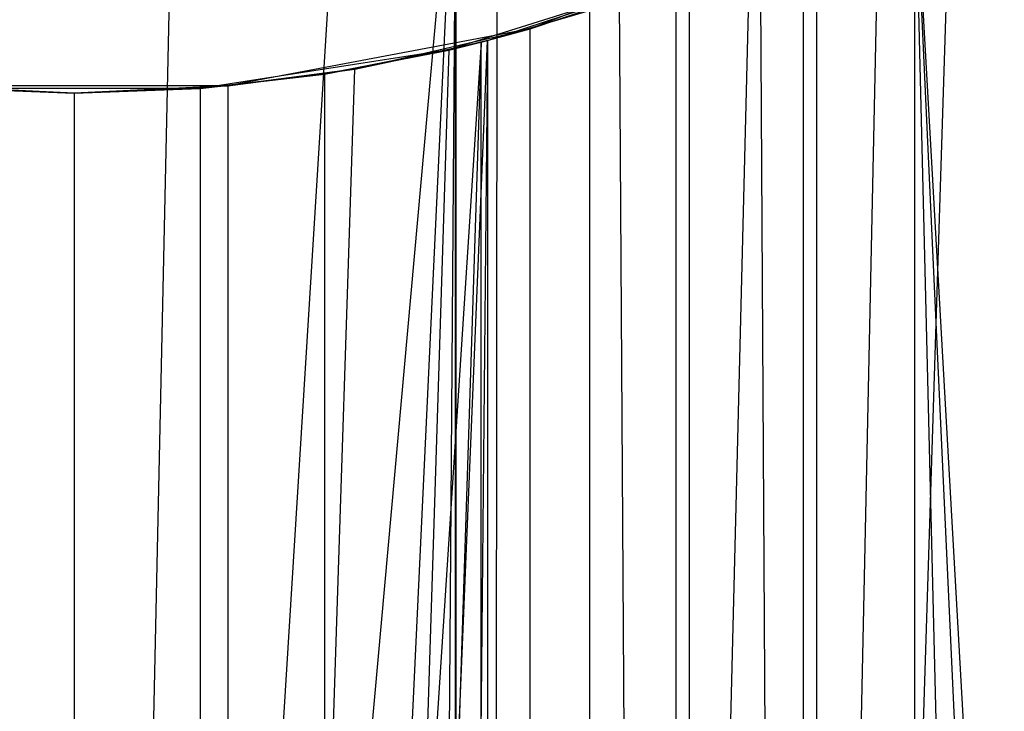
# Model space of a CAD drawing. Extents: x 0.1 to 12.1, y -6 to 6.
# Tile 31 of 181: x 5.145 to 5.503, y 0.475 to 0.727. Entities that reach past the tile are written whole.
import ezdxf

# ---------------------------------------------------------------- set-up
doc = ezdxf.new("R2010")
doc.units = 0
doc.header["$LTSCALE"] = 2.54
doc.layers.get('0').update_dxf_attribs({"linetype": 'CONTINUOUS'})

# ---------------------------------------------------------------- blocks, each defined once
blk = doc.blocks.new('DROPS_COLOR_C_STL')
at = {"color": 0}
for p, q in [((5.30375, -0.86832, 26.46034), (5.30375, 0.93168, 26.46034)), ((5.30375, -0.86832, 26.46034), (5.30375, 0.93168, 26.46034)), ((5.42384, -0.82477, 14.54202), (5.46104, 0.92185, 14.53817)), ((5.42384, -0.82477, 14.54202), (5.46104, 0.92185, 14.53817)), ((5.37274, -0.7862, 14.54769), (5.41402, 0.88008, 14.54308)), ((5.37274, -0.7862, 14.54769), (5.41402, 0.88008, 14.54308)), ((5.42384, -0.82477, 14.54202), (5.41402, 0.88008, 14.54308)), ((5.42384, -0.82477, 14.54202), (5.41402, 0.88008, 14.54308)), ((5.37274, -0.7862, 14.54769), (5.36281, 0.84295, 14.54884)), ((5.37274, -0.7862, 14.54769), (5.36281, 0.84295, 14.54884)), ((5.31771, -0.75263, 14.55429), (5.31893, 0.81666, 14.55414)), ((5.31771, -0.75263, 14.55429), (5.31893, 0.81666, 14.55414)), ((5.16849, -0.69295, 14.5748), (5.30401, 0.80873, 14.55602)), ((5.16849, -0.69295, 14.5748), (5.30401, 0.80873, 14.55602)), ((5.23174, -0.71332, 14.56564), (5.30401, 0.80873, 14.55602)), ((5.23174, -0.71332, 14.56564), (5.30401, 0.80873, 14.55602)), ((5.29281, -0.73973, 14.55745), (5.30401, 0.80873, 14.55602)), ((5.29281, -0.73973, 14.55745), (5.30401, 0.80873, 14.55602)), ((5.30382, -0.74527, 14.55604), (5.30401, 0.80873, 14.55602)), ((5.30382, -0.74527, 14.55604), (5.30401, 0.80873, 14.55602)), ((5.16849, -0.69295, 14.5748), (5.26088, 0.7884, 14.56165)), ((5.16849, -0.69295, 14.5748), (5.26088, 0.7884, 14.56165)), ((5.48408, 0.79194, 26.54931), (5.43517, -0.76432, 26.55427)), ((5.48408, 0.79194, 26.54931), (5.43517, -0.76432, 26.55427)), ((5.47093, -0.78391, 35.57003), (5.47093, 0.78391, 35.57003)), ((5.47093, 0.78391, 35.57003), (5.50952, -0.80883, 35.56443)), ((5.47093, -0.78391, 35.57003), (5.47093, 0.78391, 35.57003)), ((5.56357, -0.8516, 35.55722), (5.47093, 0.78391, 35.57003)), ((5.56357, -0.8516, 35.55722), (5.47093, 0.78391, 35.57003)), ((5.54597, -0.83655, 35.55948), (5.47093, 0.78391, 35.57003)), ((5.54597, -0.83655, 35.55948), (5.47093, 0.78391, 35.57003)), ((5.47093, 0.78391, 35.57003), (5.50952, -0.80883, 35.56443)), ((5.20012, 0.76566, 14.57014), (5.16849, -0.69295, 14.5748)), ((5.20012, 0.76566, 14.57014), (5.16849, -0.69295, 14.5748)), ((5.43517, 0.76432, 32.52113), (5.33092, 0.72343, 32.52113)), ((5.43517, 0.76432, 32.52113), (5.33092, 0.72343, 32.52113)), ((5.43517, 0.76432, 26.55427), (5.43517, -0.76432, 26.55427)), ((5.43517, 0.76432, 26.55427), (5.43517, -0.76432, 26.55427)), ((5.43042, -0.76194, 35.57632), (5.43044, 0.76196, 35.57632)), ((5.43042, -0.76194, 35.57632), (5.43044, 0.76196, 35.57632)), ((5.38874, 0.74332, 39.52568), (5.30133, 0.71572, 39.52568)), ((5.38874, 0.74332, 39.52568), (5.30133, 0.71572, 39.52568)), ((5.31538, 0.71918, 35.59653), (5.38874, 0.74332, 39.52568)), ((5.31538, 0.71918, 35.59653), (5.38874, 0.74332, 39.52568)), ((5.38874, 0.74332, 35.58325), (5.38874, -0.74332, 35.58325)), ((5.38874, 0.74332, 35.58325), (5.38874, -0.74332, 35.58325)), ((5.33092, 0.72343, 26.56619), (5.38393, 0.7414, 26.5599)), ((5.33092, 0.72343, 32.52113), (5.38393, 0.7414, 26.5599)), ((5.33092, 0.72343, 26.56619), (5.38393, 0.7414, 26.5599)), ((5.33092, 0.72343, 32.52113), (5.38393, 0.7414, 26.5599)), ((5.38393, 0.7414, 26.5599), (5.38388, -0.74139, 26.5599)), ((5.38393, 0.7414, 26.5599), (5.38388, -0.74139, 26.5599)), ((5.31538, 0.71918, 35.59653), (5.35248, 0.73007, 35.58964)), ((5.31538, 0.71918, 35.59653), (5.35248, 0.73007, 35.58964)), ((5.35248, 0.73007, 35.58964), (5.35244, -0.73006, 35.58964)), ((5.35248, 0.73007, 35.58964), (5.35244, -0.73006, 35.58964)), ((5.33092, 0.72343, 32.52113), (5.2209, 0.70262, 32.52113)), ((5.33092, 0.72343, 32.52113), (5.2209, 0.70262, 32.52113)), ((5.2671, 0.70877, 26.57441), (5.33092, 0.72343, 32.52113)), ((5.2671, 0.70877, 26.57441), (5.33092, 0.72343, 32.52113)), ((5.31307, 0.71858, 26.56842), (5.33092, 0.72343, 26.56619)), ((5.31307, 0.71858, 26.56842), (5.33092, 0.72343, 26.56619)), ((5.31307, 0.71858, 26.56842), (5.33092, 0.72343, 32.52113)), ((5.31307, 0.71858, 26.56842), (5.33092, 0.72343, 32.52113)), ((5.33091, -0.72342, 26.56619), (5.33092, 0.72343, 26.56619)), ((5.33091, -0.72342, 26.56619), (5.33092, 0.72343, 26.56619)), ((5.33092, 0.72343, 32.52113), (5.33092, 0.72343, 26.56619)), ((5.33092, 0.72343, 32.52113), (5.33092, 0.72343, 26.56619)), ((5.31307, 0.71858, 26.56842), (5.2209, -0.70262, 26.58079)), ((5.31307, 0.71858, 26.56842), (5.2209, -0.70262, 26.58079)), ((5.25614, -0.70698, 35.6083), (5.31538, 0.71918, 35.59653)), ((5.25614, -0.70698, 35.6083), (5.31538, 0.71918, 35.59653)), ((5.2671, 0.70877, 26.57441), (5.31307, 0.71858, 26.56842)), ((5.2671, 0.70877, 26.57441), (5.31307, 0.71858, 26.56842)), ((5.31307, 0.71858, 26.56842), (5.26719, -0.70878, 26.57439)), ((5.31307, 0.71858, 26.56842), (5.26719, -0.70878, 26.57439)), ((5.30131, 0.71571, 35.59924), (5.31538, 0.71918, 35.59653)), ((5.30131, 0.71571, 35.59924), (5.31538, 0.71918, 35.59653)), ((5.31538, 0.71918, 35.59653), (5.30133, -0.71572, 35.59924)), ((5.31538, 0.71918, 35.59653), (5.30133, -0.71572, 35.59924)), ((5.31538, 0.71918, 35.59653), (5.30133, 0.71572, 39.52568)), ((5.31538, 0.71918, 35.59653), (5.30133, 0.71572, 39.52568)), ((5.31291, -0.71854, 26.56844), (5.31307, 0.71858, 26.56842)), ((5.31291, -0.71854, 26.56844), (5.31307, 0.71858, 26.56842)), ((5.31538, 0.71918, 35.59653), (5.3155, -0.71921, 35.59651)), ((5.31538, 0.71918, 35.59653), (5.3155, -0.71921, 35.59651)), ((5.30133, 0.71572, 39.52568), (5.21074, 0.70175, 39.52568)), ((5.30133, 0.71572, 39.52568), (5.21074, 0.70175, 39.52568)), ((5.30133, 0.71572, 39.52568), (5.25605, 0.70696, 35.60831)), ((5.30133, 0.71572, 39.52568), (5.25605, 0.70696, 35.60831)), ((5.25605, 0.70696, 35.60831), (5.30131, 0.71571, 35.59924)), ((5.25605, 0.70696, 35.60831), (5.30131, 0.71571, 35.59924)), ((5.30131, 0.71571, 35.59924), (5.25614, -0.70698, 35.6083)), ((5.30131, 0.71571, 35.59924), (5.25614, -0.70698, 35.6083)), ((5.30131, 0.71571, 35.59924), (5.30133, 0.71572, 39.52568)), ((5.30131, 0.71571, 35.59924), (5.30133, 0.71572, 39.52568)), ((5.21074, 0.70175, 35.61794), (5.25605, 0.70696, 35.60831)), ((5.25605, 0.70696, 35.60831), (5.21074, 0.70175, 39.52568)), ((5.25605, 0.70696, 35.60831), (5.21074, 0.70175, 39.52568)), ((5.21074, 0.70175, 35.61794), (5.25605, 0.70696, 35.60831)), ((5.2209, -0.70262, 26.58079), (5.2671, 0.70877, 26.57441)), ((5.2209, 0.70262, 26.58079), (5.2671, 0.70877, 26.57441)), ((5.2209, -0.70262, 26.58079), (5.2671, 0.70877, 26.57441)), ((5.2671, 0.70877, 26.57441), (5.2209, 0.70262, 32.52113)), ((5.2671, 0.70877, 26.57441), (5.2209, 0.70262, 32.52113)), ((5.2209, 0.70262, 26.58079), (5.2671, 0.70877, 26.57441)), ((5.25605, 0.70696, 35.60831), (5.25614, -0.70698, 35.6083)), ((5.25605, 0.70696, 35.60831), (5.25614, -0.70698, 35.6083)), ((5.10892, 0.70262, 26.59778), (5.1649, 0.7, 26.58901)), ((5.2209, 0.70262, 32.52113), (5.10892, 0.70262, 32.52113)), ((5.1649, 0.7, 26.58901), (5.10892, 0.70262, 32.52113)), ((5.2209, 0.70262, 32.52113), (5.10892, 0.70262, 32.52113)), ((5.1649, 0.7, 26.58901), (5.10892, 0.70262, 32.52113)), ((5.10892, 0.70262, 26.59778), (5.1649, 0.7, 26.58901)), ((5.1649, 0.7, 26.58901), (5.2209, 0.70262, 26.58079)), ((5.2209, 0.70262, 32.52113), (5.1649, 0.7, 26.58901)), ((5.1649, 0.7, 26.58901), (5.2209, 0.70262, 26.58079)), ((5.2209, 0.70262, 32.52113), (5.1649, 0.7, 26.58901)), ((5.2209, 0.70262, 26.58079), (5.2209, -0.70262, 26.58079)), ((5.2209, 0.70262, 26.58079), (5.2209, -0.70262, 26.58079)), ((5.2209, 0.70262, 26.58079), (5.2209, 0.70262, 32.52113)), ((5.2209, 0.70262, 26.58079), (5.2209, 0.70262, 32.52113)), ((5.11907, 0.70175, 35.63911), (5.1649, 0.7, 35.62825)), ((5.21074, 0.70175, 39.52568), (5.11907, 0.70175, 39.52568)), ((5.1649, 0.7, 35.62825), (5.11907, 0.70175, 39.52568)), ((5.21074, 0.70175, 39.52568), (5.11907, 0.70175, 39.52568)), ((5.1649, 0.7, 35.62825), (5.11907, 0.70175, 39.52568)), ((5.11907, 0.70175, 35.63911), (5.1649, 0.7, 35.62825)), ((5.1649, 0.7, 35.62825), (5.16486, -0.7, 35.62826)), ((5.1649, 0.7, 35.62825), (5.16486, -0.7, 35.62826)), ((5.1649, 0.7, 26.58901), (5.16487, -0.7, 26.58902)), ((5.1649, 0.7, 26.58901), (5.16487, -0.7, 26.58902)), ((5.1649, 0.7, 35.62825), (5.21074, 0.70175, 35.61794)), ((5.21074, 0.70175, 39.52568), (5.1649, 0.7, 35.62825)), ((5.1649, 0.7, 35.62825), (5.21074, 0.70175, 35.61794)), ((5.21074, 0.70175, 39.52568), (5.1649, 0.7, 35.62825)), ((5.21074, 0.70175, 35.61794), (5.21074, -0.70175, 35.61794)), ((5.21074, 0.70175, 35.61794), (5.21074, -0.70175, 35.61794)), ((5.21074, 0.70175, 35.61794), (5.21074, 0.70175, 39.52568)), ((5.21074, 0.70175, 35.61794), (5.21074, 0.70175, 39.52568))]:
    blk.add_line(p, q, dxfattribs=at)

msp = doc.modelspace()

# ---------------------------------------------------------------- block references
at = {"color": 0}
msp.add_blockref('DROPS_COLOR_C_STL', (0, 0), dxfattribs=at)

doc.saveas('drawing.dxf')
